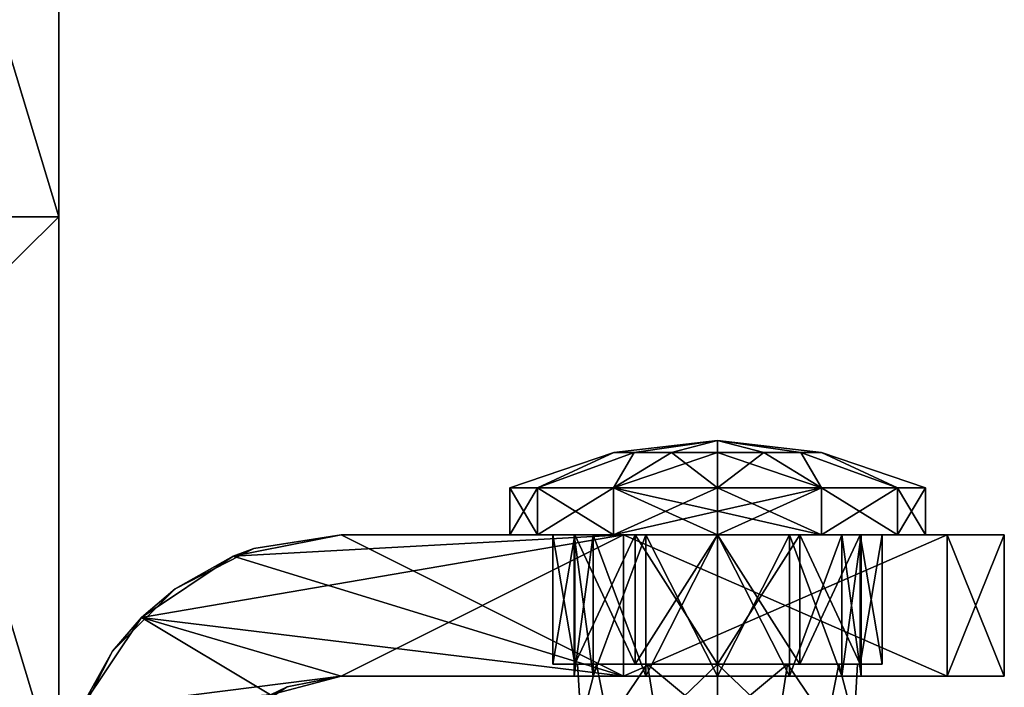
# Model space of a CAD drawing. Extents: x -90 to 358, y -508 to 4.
# Tile 13 of 21: x 38 to 80, y -408 to -380. Entities that reach past the tile are written whole.
import ezdxf

# ---------------------------------------------------------------- set-up
doc = ezdxf.new("R2010")
doc.units = 0
doc.header["$LTSCALE"] = 52.148148
for name, color, linetype in [('107', 7, 'CONTINUOUS'), ('108', 7, 'CONTINUOUS'), ('109', 7, 'CONTINUOUS'), ('110', 7, 'CONTINUOUS'), ('111', 7, 'CONTINUOUS'), ('112', 7, 'CONTINUOUS'), ('113', 7, 'CONTINUOUS'), ('120', 7, 'CONTINUOUS'), ('121', 7, 'CONTINUOUS'), ('122', 7, 'CONTINUOUS'), ('123', 7, 'CONTINUOUS'), ('124', 7, 'CONTINUOUS'), ('125', 7, 'CONTINUOUS'), ('126', 7, 'CONTINUOUS'), ('64', 7, 'CONTINUOUS'), ('65', 7, 'CONTINUOUS'), ('66', 7, 'CONTINUOUS'), ('67', 7, 'CONTINUOUS'), ('68', 7, 'CONTINUOUS'), ('69', 7, 'CONTINUOUS'), ('70', 7, 'CONTINUOUS'), ('71', 7, 'CONTINUOUS'), ('72', 7, 'CONTINUOUS'), ('73', 7, 'CONTINUOUS')]:
    doc.layers.add(name, color=color, linetype=linetype)

msp = doc.modelspace()

# ---------------------------------------------------------------- linework, layer by layer
at = {"layer": '107', "linetype": 'CONTINUOUS'}
for points in [[(32.759, -388, -20), (32.759, -364, -20), (40, -388, -20), (32.759, -388, -20)], [(40, -388, -20), (32.759, -364, -20), (40, -364, -20), (40, -388, -20)], [(32.759, -412, -20), (32.759, -388, -20), (40, -412, -20), (32.759, -412, -20)], [(40, -412, -20), (32.759, -388, -20), (40, -388, -20), (40, -412, -20)]]:
    msp.add_3dface(points, dxfattribs=at)
at = {"layer": '108', "linetype": 'CONTINUOUS'}
for points in [[(40, -388, -20), (40, -364, -20), (40, -388, 20), (40, -388, -20)], [(40, -388, 20), (40, -364, -20), (40, -364, 20), (40, -388, 20)], [(40, -412, -20), (40, -388, -20), (40, -412, 20), (40, -412, -20)], [(40, -412, 20), (40, -388, -20), (40, -388, 20), (40, -412, 20)]]:
    msp.add_3dface(points, dxfattribs=at)
at = {"layer": '109', "linetype": 'CONTINUOUS'}
for points in [[(40, -388, 20), (40, -364, 20), (15.763, -388, 20), (40, -388, 20)], [(15.763, -388, 20), (40, -364, 20), (15.763, -364, 20), (15.763, -388, 20)], [(40, -412, 20), (40, -388, 20), (15.763, -412, 20), (40, -412, 20)], [(15.763, -412, 20), (40, -388, 20), (15.763, -388, 20), (15.763, -412, 20)]]:
    msp.add_3dface(points, dxfattribs=at)
at = {"layer": '110', "color": 8, "linetype": 'CONTINUOUS'}
for points in [[(52, -401.5, -25), (64, -407.5, -25), (47.408, -402.413, -25), (52, -401.5, -25)], [(64, -401.5, -25), (64, -407.5, -25), (52, -401.5, -25), (64, -401.5, -25)], [(47.408, -402.413, -25), (64, -407.5, -25), (43.515, -405.015, -25), (47.408, -402.413, -25)], [(43.515, -405.015, -25), (49.001, -408.304, -25), (40.913, -408.908, -25), (43.515, -405.015, -25)], [(52, -407.5, -25), (49.001, -408.304, -25), (43.515, -405.015, -25), (52, -407.5, -25)], [(64, -407.5, -25), (52, -407.5, -25), (43.515, -405.015, -25), (64, -407.5, -25)]]:
    msp.add_3dface(points, dxfattribs=at)
at = {"layer": '111', "color": 8, "linetype": 'CONTINUOUS'}
for points in [[(47.408, -402.413, 25), (43.515, -405.015, 25), (64, -401.5, 25), (47.408, -402.413, 25)], [(64, -401.5, 25), (43.515, -405.015, 25), (52, -407.5, 25), (64, -401.5, 25)], [(52, -401.5, 25), (47.408, -402.413, 25), (64, -401.5, 25), (52, -401.5, 25)], [(64, -407.5, 25), (64, -401.5, 25), (52, -407.5, 25), (64, -407.5, 25)], [(43.515, -405.015, 25), (40.913, -408.908, 25), (52, -407.5, 25), (43.515, -405.015, 25)], [(52, -407.5, 25), (40.913, -408.908, 25), (49.001, -408.304, 25), (52, -407.5, 25)]]:
    msp.add_3dface(points, dxfattribs=at)
at = {"layer": '112', "color": 8, "linetype": 'CONTINUOUS'}
for points in [[(64, -401.5, -25), (52, -401.5, -25), (52, -401.5, -8.333), (64, -401.5, -25)], [(64, -401.5, -25), (52, -401.5, -8.333), (77.759, -401.5, -7.811), (64, -401.5, -25)], [(52, -401.5, 25), (64, -401.5, 25), (77.759, -401.5, 7.811), (52, -401.5, 25)], [(52, -401.5, 25), (77.759, -401.5, 7.811), (52, -401.5, 23.498), (52, -401.5, 25)], [(52, -401.5, 23.498), (77.759, -401.5, 7.811), (52, -401.5, 8.333), (52, -401.5, 23.498)], [(52, -401.5, 8.333), (77.759, -401.5, 7.811), (68, -401.5, 6.1), (52, -401.5, 8.333)], [(52, -401.5, -0.763), (52, -401.5, 8.333), (61.9, -401.5), (52, -401.5, -0.763)], [(52, -401.5, 8.333), (68, -401.5, 6.1), (64.95, -401.5, 5.283), (52, -401.5, 8.333)], [(61.9, -401.5), (52, -401.5, 8.333), (62.717, -401.5, 3.05), (61.9, -401.5)], [(62.717, -401.5, 3.05), (52, -401.5, 8.333), (64.95, -401.5, 5.283), (62.717, -401.5, 3.05)], [(52, -401.5, -8.333), (52, -401.5, -0.763), (64.95, -401.5, -5.283), (52, -401.5, -8.333)], [(64.95, -401.5, -5.283), (52, -401.5, -0.763), (62.717, -401.5, -3.05), (64.95, -401.5, -5.283)], [(62.717, -401.5, -3.05), (52, -401.5, -0.763), (61.9, -401.5), (62.717, -401.5, -3.05)], [(77.759, -401.5, -7.811), (52, -401.5, -8.333), (68, -401.5, -6.1), (77.759, -401.5, -7.811)], [(68, -401.5, -6.1), (52, -401.5, -8.333), (64.95, -401.5, -5.283), (68, -401.5, -6.1)], [(68, -401.5, 6.1), (77.759, -401.5, 7.811), (71.05, -401.5, 5.283), (68, -401.5, 6.1)], [(71.05, -401.5, -5.283), (77.759, -401.5, -7.811), (68, -401.5, -6.1), (71.05, -401.5, -5.283)], [(77.759, -401.5, 7.811), (80.185, -401.5, 2.788), (71.05, -401.5, 5.283), (77.759, -401.5, 7.811)], [(73.283, -401.5, -3.05), (77.759, -401.5, -7.811), (71.05, -401.5, -5.283), (73.283, -401.5, -3.05)], [(71.05, -401.5, 5.283), (80.185, -401.5, 2.788), (73.283, -401.5, 3.05), (71.05, -401.5, 5.283)], [(80.185, -401.5, -2.788), (77.759, -401.5, -7.811), (73.283, -401.5, -3.05), (80.185, -401.5, -2.788)], [(74.1, -401.5), (80.185, -401.5, -2.788), (73.283, -401.5, -3.05), (74.1, -401.5)], [(73.283, -401.5, 3.05), (80.185, -401.5, 2.788), (74.1, -401.5), (73.283, -401.5, 3.05)], [(80.185, -401.5, 2.788), (80.185, -401.5, -2.788), (74.1, -401.5), (80.185, -401.5, 2.788)]]:
    msp.add_3dface(points, dxfattribs=at)
at = {"layer": '113', "color": 8, "linetype": 'CONTINUOUS'}
for points in [[(52, -401.5, -25), (47.408, -402.413, -25), (52, -401.5, -8.333), (52, -401.5, -25)], [(47.408, -402.413, -25), (52, -401.5, -0.763), (52, -401.5, -8.333), (47.408, -402.413, -25)], [(52, -401.5, -0.763), (47.408, -402.413, -25), (48.292, -402.087, -0.763), (52, -401.5, -0.763)], [(47.408, -402.413, 25), (52, -401.5, 25), (48.292, -402.087, 23.498), (47.408, -402.413, 25)], [(52, -401.5, 25), (52, -401.5, 23.498), (48.292, -402.087, 23.498), (52, -401.5, 25)], [(52, -401.5, 23.498), (52, -401.5, 8.333), (48.292, -402.087, -0.763), (52, -401.5, 23.498)], [(52, -401.5, 23.498), (48.292, -402.087, -0.763), (48.292, -402.087, 23.498), (52, -401.5, 23.498)], [(52, -401.5, 8.333), (52, -401.5, -0.763), (48.292, -402.087, -0.763), (52, -401.5, 8.333)], [(48.292, -402.087, -0.763), (47.408, -402.413, -25), (44.947, -403.792, -0.763), (48.292, -402.087, -0.763)], [(47.408, -402.413, 25), (48.292, -402.087, 23.498), (44.947, -403.792, 23.498), (47.408, -402.413, 25)], [(48.292, -402.087, -0.763), (44.947, -403.792, -0.763), (48.292, -402.087, 23.498), (48.292, -402.087, -0.763)], [(48.292, -402.087, 23.498), (44.947, -403.792, -0.763), (44.947, -403.792, 23.498), (48.292, -402.087, 23.498)], [(47.408, -402.413, -25), (43.515, -405.015, -25), (44.947, -403.792, -0.763), (47.408, -402.413, -25)], [(43.515, -405.015, 25), (47.408, -402.413, 25), (44.947, -403.792, 23.498), (43.515, -405.015, 25)], [(44.947, -403.792, -0.763), (43.515, -405.015, -25), (42.292, -406.447, -0.763), (44.947, -403.792, -0.763)], [(43.515, -405.015, 25), (44.947, -403.792, 23.498), (42.292, -406.447, 23.498), (43.515, -405.015, 25)], [(44.947, -403.792, -0.763), (42.292, -406.447, -0.763), (44.947, -403.792, 23.498), (44.947, -403.792, -0.763)], [(44.947, -403.792, 23.498), (42.292, -406.447, -0.763), (42.292, -406.447, 23.498), (44.947, -403.792, 23.498)], [(43.515, -405.015, -25), (40.913, -408.908, -25), (42.292, -406.447, -0.763), (43.515, -405.015, -25)], [(40.913, -408.908, 25), (43.515, -405.015, 25), (42.292, -406.447, 23.498), (40.913, -408.908, 25)], [(42.292, -406.447, -0.763), (40.913, -408.908, -25), (40.587, -409.792, -0.763), (42.292, -406.447, -0.763)], [(40.913, -408.908, 25), (42.292, -406.447, 23.498), (40.587, -409.792, 23.498), (40.913, -408.908, 25)], [(42.292, -406.447, -0.763), (40.587, -409.792, -0.763), (42.292, -406.447, 23.498), (42.292, -406.447, -0.763)], [(42.292, -406.447, 23.498), (40.587, -409.792, -0.763), (40.587, -409.792, 23.498), (42.292, -406.447, 23.498)]]:
    msp.add_3dface(points, dxfattribs=at)
at = {"layer": '120', "color": 8, "linetype": 'CONTINUOUS'}
for points in [[(49.001, -408.304, -25), (52, -407.5, -25), (49.704, -407.957, -0.763), (49.001, -408.304, -25)], [(52, -407.5, 25), (49.001, -408.304, 25), (52, -407.5, 23.498), (52, -407.5, 25)], [(49.001, -408.304, 25), (49.704, -407.957, 23.498), (52, -407.5, 23.498), (49.001, -408.304, 25)], [(49.704, -407.957, -0.763), (52, -407.5, -25), (52, -407.5, -0.763), (49.704, -407.957, -0.763)], [(49.704, -407.957, -0.763), (52, -407.5, -0.763), (49.704, -407.957, 23.498), (49.704, -407.957, -0.763)], [(49.704, -407.957, 23.498), (52, -407.5, -0.763), (52, -407.5, 11.367), (49.704, -407.957, 23.498)], [(52, -407.5, 23.498), (49.704, -407.957, 23.498), (52, -407.5, 11.367), (52, -407.5, 23.498)], [(47.757, -409.257, -0.763), (49.001, -408.304, -25), (49.704, -407.957, -0.763), (47.757, -409.257, -0.763)], [(49.001, -408.304, 25), (47.757, -409.257, 23.498), (49.704, -407.957, 23.498), (49.001, -408.304, 25)], [(47.757, -409.257, -0.763), (49.704, -407.957, -0.763), (47.757, -409.257, 23.498), (47.757, -409.257, -0.763)], [(47.757, -409.257, 23.498), (49.704, -407.957, -0.763), (49.704, -407.957, 23.498), (47.757, -409.257, 23.498)]]:
    msp.add_3dface(points, dxfattribs=at)
at = {"layer": '121', "color": 8, "linetype": 'CONTINUOUS'}
for points in [[(52, -407.5, -25), (64, -407.5, -25), (77.759, -407.5, -7.811), (52, -407.5, -25)], [(52, -407.5, -0.763), (52, -407.5, -25), (62.717, -407.5, -3.05), (52, -407.5, -0.763)], [(52, -407.5, -25), (77.759, -407.5, -7.811), (68, -407.5, -6.1), (52, -407.5, -25)], [(62.717, -407.5, -3.05), (52, -407.5, -25), (64.95, -407.5, -5.283), (62.717, -407.5, -3.05)], [(64.95, -407.5, -5.283), (52, -407.5, -25), (68, -407.5, -6.1), (64.95, -407.5, -5.283)], [(64, -407.5, 25), (52, -407.5, 25), (52, -407.5, 23.498), (64, -407.5, 25)], [(64, -407.5, 25), (52, -407.5, 23.498), (52, -407.5, 11.367), (64, -407.5, 25)], [(64, -407.5, 25), (52, -407.5, 11.367), (77.759, -407.5, 7.811), (64, -407.5, 25)], [(52, -407.5, 11.367), (52, -407.5, -0.763), (64.95, -407.5, 5.283), (52, -407.5, 11.367)], [(64.95, -407.5, 5.283), (52, -407.5, -0.763), (62.717, -407.5, 3.05), (64.95, -407.5, 5.283)], [(62.717, -407.5, 3.05), (52, -407.5, -0.763), (61.9, -407.5), (62.717, -407.5, 3.05)], [(61.9, -407.5), (52, -407.5, -0.763), (62.717, -407.5, -3.05), (61.9, -407.5)], [(77.759, -407.5, 7.811), (52, -407.5, 11.367), (68, -407.5, 6.1), (77.759, -407.5, 7.811)], [(68, -407.5, 6.1), (52, -407.5, 11.367), (64.95, -407.5, 5.283), (68, -407.5, 6.1)], [(68, -407.5, -6.1), (77.759, -407.5, -7.811), (71.05, -407.5, -5.283), (68, -407.5, -6.1)], [(77.759, -407.5, 7.811), (68, -407.5, 6.1), (71.05, -407.5, 5.283), (77.759, -407.5, 7.811)], [(77.759, -407.5, -7.811), (80.185, -407.5, -2.788), (71.05, -407.5, -5.283), (77.759, -407.5, -7.811)], [(73.283, -407.5, 3.05), (77.759, -407.5, 7.811), (71.05, -407.5, 5.283), (73.283, -407.5, 3.05)], [(71.05, -407.5, -5.283), (80.185, -407.5, -2.788), (73.283, -407.5, -3.05), (71.05, -407.5, -5.283)], [(80.185, -407.5, 2.788), (77.759, -407.5, 7.811), (73.283, -407.5, 3.05), (80.185, -407.5, 2.788)], [(74.1, -407.5), (80.185, -407.5, 2.788), (73.283, -407.5, 3.05), (74.1, -407.5)], [(73.283, -407.5, -3.05), (80.185, -407.5, -2.788), (74.1, -407.5), (73.283, -407.5, -3.05)], [(80.185, -407.5, -2.788), (80.185, -407.5, 2.788), (74.1, -407.5), (80.185, -407.5, -2.788)]]:
    msp.add_3dface(points, dxfattribs=at)
at = {"layer": '122', "color": 8, "linetype": 'CONTINUOUS'}
for points in [[(62.717, -401.5, -3.05), (61.9, -401.5), (62.717, -407.5, -3.05), (62.717, -401.5, -3.05)], [(61.9, -401.5), (62.717, -401.5, 3.05), (61.9, -407.5), (61.9, -401.5)], [(61.9, -401.5), (61.9, -407.5), (62.717, -407.5, -3.05), (61.9, -401.5)], [(62.717, -401.5, 3.05), (62.717, -407.5, 3.05), (61.9, -407.5), (62.717, -401.5, 3.05)], [(64.95, -401.5, -5.283), (62.717, -401.5, -3.05), (64.95, -407.5, -5.283), (64.95, -401.5, -5.283)], [(62.717, -401.5, -3.05), (62.717, -407.5, -3.05), (64.95, -407.5, -5.283), (62.717, -401.5, -3.05)], [(62.717, -401.5, 3.05), (64.95, -401.5, 5.283), (62.717, -407.5, 3.05), (62.717, -401.5, 3.05)], [(64.95, -401.5, 5.283), (64.95, -407.5, 5.283), (62.717, -407.5, 3.05), (64.95, -401.5, 5.283)], [(64.95, -401.5, 5.283), (68, -401.5, 6.1), (64.95, -407.5, 5.283), (64.95, -401.5, 5.283)], [(68, -401.5, 6.1), (68, -407.5, 6.1), (64.95, -407.5, 5.283), (68, -401.5, 6.1)], [(68, -401.5, -6.1), (64.95, -401.5, -5.283), (68, -407.5, -6.1), (68, -401.5, -6.1)], [(64.95, -401.5, -5.283), (64.95, -407.5, -5.283), (68, -407.5, -6.1), (64.95, -401.5, -5.283)]]:
    msp.add_3dface(points, dxfattribs=at)
at = {"layer": '123', "color": 8, "linetype": 'CONTINUOUS'}
for points in [[(68, -401.5, 6.1), (71.05, -401.5, 5.283), (68, -407.5, 6.1), (68, -401.5, 6.1)], [(68, -407.5, 6.1), (71.05, -401.5, 5.283), (71.05, -407.5, 5.283), (68, -407.5, 6.1)], [(71.05, -401.5, -5.283), (68, -401.5, -6.1), (71.05, -407.5, -5.283), (71.05, -401.5, -5.283)], [(68, -401.5, -6.1), (68, -407.5, -6.1), (71.05, -407.5, -5.283), (68, -401.5, -6.1)], [(71.05, -401.5, 5.283), (73.283, -401.5, 3.05), (71.05, -407.5, 5.283), (71.05, -401.5, 5.283)], [(73.283, -401.5, 3.05), (73.283, -407.5, 3.05), (71.05, -407.5, 5.283), (73.283, -401.5, 3.05)], [(73.283, -401.5, -3.05), (71.05, -401.5, -5.283), (73.283, -407.5, -3.05), (73.283, -401.5, -3.05)], [(71.05, -401.5, -5.283), (71.05, -407.5, -5.283), (73.283, -407.5, -3.05), (71.05, -401.5, -5.283)], [(73.283, -401.5, 3.05), (74.1, -401.5), (73.283, -407.5, 3.05), (73.283, -401.5, 3.05)], [(74.1, -401.5), (73.283, -401.5, -3.05), (74.1, -407.5), (74.1, -401.5)], [(74.1, -401.5), (74.1, -407.5), (73.283, -407.5, 3.05), (74.1, -401.5)], [(73.283, -401.5, -3.05), (73.283, -407.5, -3.05), (74.1, -407.5), (73.283, -401.5, -3.05)]]:
    msp.add_3dface(points, dxfattribs=at)
at = {"layer": '124', "color": 8, "linetype": 'CONTINUOUS'}
for points in [[(80.185, -401.5, 2.788), (77.759, -401.5, 7.811), (80.185, -407.5, 2.788), (80.185, -401.5, 2.788)], [(77.759, -401.5, 7.811), (77.759, -407.5, 7.811), (80.185, -407.5, 2.788), (77.759, -401.5, 7.811)], [(77.759, -401.5, -7.811), (80.185, -401.5, -2.788), (77.759, -407.5, -7.811), (77.759, -401.5, -7.811)], [(77.759, -407.5, -7.811), (80.185, -401.5, -2.788), (80.185, -407.5, -2.788), (77.759, -407.5, -7.811)], [(80.185, -401.5, -2.788), (80.185, -401.5, 2.788), (80.185, -407.5, -2.788), (80.185, -401.5, -2.788)], [(80.185, -401.5, 2.788), (80.185, -407.5, 2.788), (80.185, -407.5, -2.788), (80.185, -401.5, 2.788)]]:
    msp.add_3dface(points, dxfattribs=at)
at = {"layer": '125', "color": 8, "linetype": 'CONTINUOUS'}
for points in [[(64, -401.5, 25), (64, -407.5, 25), (77.759, -401.5, 7.811), (64, -401.5, 25)], [(77.759, -401.5, 7.811), (64, -407.5, 25), (77.759, -407.5, 7.811), (77.759, -401.5, 7.811)]]:
    msp.add_3dface(points, dxfattribs=at)
at = {"layer": '126', "color": 8, "linetype": 'CONTINUOUS'}
for points in [[(64, -407.5, -25), (64, -401.5, -25), (77.759, -407.5, -7.811), (64, -407.5, -25)], [(64, -401.5, -25), (77.759, -401.5, -7.811), (77.759, -407.5, -7.811), (64, -401.5, -25)]]:
    msp.add_3dface(points, dxfattribs=at)
at = {"layer": '64', "color": 8, "linetype": 'CONTINUOUS'}
for points in [[(62.199, -409.48, -1.324), (62.199, -409.48, 1.324), (62.05, -407), (62.199, -409.48, -1.324)], [(62.848, -407, -2.976), (62.199, -409.48, -1.324), (62.05, -407), (62.848, -407, -2.976)], [(62.05, -407), (62.199, -409.48, 1.324), (62.848, -407, 2.976), (62.05, -407)], [(63.348, -409.48, -3.71), (62.199, -409.48, -1.324), (62.848, -407, -2.976), (63.348, -409.48, -3.71)], [(62.199, -409.48, 1.324), (63.348, -409.48, 3.71), (62.848, -407, 2.976), (62.199, -409.48, 1.324)], [(65.026, -407, -5.153), (63.348, -409.48, -3.71), (62.848, -407, -2.976), (65.026, -407, -5.153)], [(62.848, -407, 2.976), (63.348, -409.48, 3.71), (65.026, -407, 5.153), (62.848, -407, 2.976)], [(65.418, -409.48, -5.361), (63.348, -409.48, -3.71), (65.026, -407, -5.153), (65.418, -409.48, -5.361)], [(63.348, -409.48, 3.71), (65.418, -409.48, 5.361), (65.026, -407, 5.153), (63.348, -409.48, 3.71)], [(68, -407, -5.95), (65.418, -409.48, -5.361), (65.026, -407, -5.153), (68, -407, -5.95)], [(65.418, -409.48, 5.361), (68, -409.48, 5.95), (65.026, -407, 5.153), (65.418, -409.48, 5.361)], [(65.026, -407, 5.153), (68, -409.48, 5.95), (68, -407, 5.95), (65.026, -407, 5.153)], [(68, -409.48, -5.95), (65.418, -409.48, -5.361), (68, -407, -5.95), (68, -409.48, -5.95)]]:
    msp.add_3dface(points, dxfattribs=at)
at = {"layer": '65', "color": 8, "linetype": 'CONTINUOUS'}
for points in [[(61, -407), (61.938, -407, -3.499), (61.938, -407, 3.499), (61, -407)], [(62.848, -407, -2.976), (62.05, -407), (61.938, -407, -3.499), (62.848, -407, -2.976)], [(64.501, -407, -6.062), (62.848, -407, -2.976), (61.938, -407, -3.499), (64.501, -407, -6.062)], [(62.05, -407), (62.848, -407, 2.976), (61.938, -407, 3.499), (62.05, -407)], [(61.938, -407, -3.499), (62.05, -407), (61.938, -407, 3.499), (61.938, -407, -3.499)], [(61.938, -407, 3.499), (62.848, -407, 2.976), (64.501, -407, 6.062), (61.938, -407, 3.499)], [(65.026, -407, -5.153), (62.848, -407, -2.976), (64.501, -407, -6.062), (65.026, -407, -5.153)], [(62.848, -407, 2.976), (65.026, -407, 5.153), (64.501, -407, 6.062), (62.848, -407, 2.976)], [(68, -407, -7), (65.026, -407, -5.153), (64.501, -407, -6.062), (68, -407, -7)], [(65.026, -407, 5.153), (68, -407, 5.95), (64.501, -407, 6.062), (65.026, -407, 5.153)], [(64.501, -407, 6.062), (68, -407, 5.95), (68, -407, 7), (64.501, -407, 6.062)], [(68, -407, -5.95), (65.026, -407, -5.153), (68, -407, -7), (68, -407, -5.95)], [(68, -407, -5.95), (68, -407, -7), (71.499, -407, -6.062), (68, -407, -5.95)], [(68, -407, -5.95), (71.499, -407, -6.062), (70.974, -407, -5.153), (68, -407, -5.95)], [(68, -407, 7), (68, -407, 5.95), (70.974, -407, 5.153), (68, -407, 7)], [(71.499, -407, 6.062), (68, -407, 7), (70.974, -407, 5.153), (71.499, -407, 6.062)], [(73.152, -407, 2.976), (71.499, -407, 6.062), (70.974, -407, 5.153), (73.152, -407, 2.976)], [(70.974, -407, -5.153), (71.499, -407, -6.062), (73.152, -407, -2.976), (70.974, -407, -5.153)], [(74.062, -407, 3.499), (71.499, -407, 6.062), (73.152, -407, 2.976), (74.062, -407, 3.499)], [(71.499, -407, -6.062), (74.062, -407, -3.499), (73.152, -407, -2.976), (71.499, -407, -6.062)], [(73.95, -407), (74.062, -407, 3.499), (73.152, -407, 2.976), (73.95, -407)], [(73.152, -407, -2.976), (74.062, -407, -3.499), (73.95, -407), (73.152, -407, -2.976)], [(74.062, -407, -3.499), (74.062, -407, 3.499), (73.95, -407), (74.062, -407, -3.499)], [(75, -407), (74.062, -407, 3.499), (74.062, -407, -3.499), (75, -407)]]:
    msp.add_3dface(points, dxfattribs=at)
at = {"layer": '66', "color": 8, "linetype": 'CONTINUOUS'}
for points in [[(61.938, -407, -3.499), (61, -407), (61.938, -401.5, -3.499), (61.938, -407, -3.499)], [(61, -407), (61.938, -407, 3.499), (61, -401.5), (61, -407)], [(61.938, -401.5, -3.499), (61, -407), (61, -401.5), (61.938, -401.5, -3.499)], [(61, -401.5), (61.938, -407, 3.499), (61.938, -401.5, 3.499), (61, -401.5)], [(64.501, -407, -6.062), (61.938, -407, -3.499), (64.501, -401.5, -6.062), (64.501, -407, -6.062)], [(64.501, -401.5, -6.062), (61.938, -407, -3.499), (61.938, -401.5, -3.499), (64.501, -401.5, -6.062)], [(61.938, -407, 3.499), (64.501, -407, 6.062), (61.938, -401.5, 3.499), (61.938, -407, 3.499)], [(61.938, -401.5, 3.499), (64.501, -407, 6.062), (64.501, -401.5, 6.062), (61.938, -401.5, 3.499)], [(68, -407, -7), (64.501, -407, -6.062), (68, -401.5, -7), (68, -407, -7)], [(68, -401.5, -7), (64.501, -407, -6.062), (64.501, -401.5, -6.062), (68, -401.5, -7)], [(64.501, -407, 6.062), (68, -407, 7), (64.501, -401.5, 6.062), (64.501, -407, 6.062)], [(64.501, -401.5, 6.062), (68, -407, 7), (68, -401.5, 7), (64.501, -401.5, 6.062)]]:
    msp.add_3dface(points, dxfattribs=at)
at = {"layer": '67', "color": 8, "linetype": 'CONTINUOUS'}
for points in [[(59.169, -401.5), (60.352, -401.5, -4.416), (60.352, -401.5, 4.416), (59.169, -401.5)], [(61.938, -401.5, -3.499), (61, -401.5), (60.352, -401.5, -4.416), (61.938, -401.5, -3.499)], [(63.584, -401.5, -7.648), (61.938, -401.5, -3.499), (60.352, -401.5, -4.416), (63.584, -401.5, -7.648)], [(61, -401.5), (61.938, -401.5, 3.499), (60.352, -401.5, 4.416), (61, -401.5)], [(60.352, -401.5, -4.416), (61, -401.5), (60.352, -401.5, 4.416), (60.352, -401.5, -4.416)], [(60.352, -401.5, 4.416), (61.938, -401.5, 3.499), (63.584, -401.5, 7.648), (60.352, -401.5, 4.416)], [(64.501, -401.5, -6.062), (61.938, -401.5, -3.499), (63.584, -401.5, -7.648), (64.501, -401.5, -6.062)], [(61.938, -401.5, 3.499), (64.501, -401.5, 6.062), (63.584, -401.5, 7.648), (61.938, -401.5, 3.499)], [(68, -401.5, -8.831), (64.501, -401.5, -6.062), (63.584, -401.5, -7.648), (68, -401.5, -8.831)], [(64.501, -401.5, 6.062), (68, -401.5, 7), (63.584, -401.5, 7.648), (64.501, -401.5, 6.062)], [(63.584, -401.5, 7.648), (68, -401.5, 7), (68, -401.5, 8.831), (63.584, -401.5, 7.648)], [(68, -401.5, -7), (64.501, -401.5, -6.062), (68, -401.5, -8.831), (68, -401.5, -7)], [(68, -401.5, -7), (68, -401.5, -8.831), (72.416, -401.5, -7.648), (68, -401.5, -7)], [(68, -401.5, -7), (72.416, -401.5, -7.648), (71.499, -401.5, -6.062), (68, -401.5, -7)], [(68, -401.5, 8.831), (68, -401.5, 7), (71.499, -401.5, 6.062), (68, -401.5, 8.831)], [(72.416, -401.5, 7.648), (68, -401.5, 8.831), (71.499, -401.5, 6.062), (72.416, -401.5, 7.648)], [(74.062, -401.5, 3.499), (72.416, -401.5, 7.648), (71.499, -401.5, 6.062), (74.062, -401.5, 3.499)], [(71.499, -401.5, -6.062), (72.416, -401.5, -7.648), (74.062, -401.5, -3.499), (71.499, -401.5, -6.062)], [(75.648, -401.5, 4.416), (72.416, -401.5, 7.648), (74.062, -401.5, 3.499), (75.648, -401.5, 4.416)], [(72.416, -401.5, -7.648), (75.648, -401.5, -4.416), (74.062, -401.5, -3.499), (72.416, -401.5, -7.648)], [(75, -401.5), (75.648, -401.5, 4.416), (74.062, -401.5, 3.499), (75, -401.5)], [(74.062, -401.5, -3.499), (75.648, -401.5, -4.416), (75, -401.5), (74.062, -401.5, -3.499)], [(75.648, -401.5, -4.416), (75.648, -401.5, 4.416), (75, -401.5), (75.648, -401.5, -4.416)], [(76.831, -401.5), (75.648, -401.5, 4.416), (75.648, -401.5, -4.416), (76.831, -401.5)]]:
    msp.add_3dface(points, dxfattribs=at)
at = {"layer": '68', "color": 8, "linetype": 'CONTINUOUS'}
for points in [[(60.352, -401.5, -4.416), (59.169, -401.5), (60.352, -399.5, -4.416), (60.352, -401.5, -4.416)], [(59.169, -401.5), (60.352, -401.5, 4.416), (59.169, -399.5), (59.169, -401.5)], [(60.352, -399.5, -4.416), (59.169, -401.5), (59.169, -399.5), (60.352, -399.5, -4.416)], [(59.169, -399.5), (60.352, -401.5, 4.416), (60.352, -399.5, 4.416), (59.169, -399.5)], [(63.584, -401.5, -7.648), (60.352, -401.5, -4.416), (63.584, -399.5, -7.648), (63.584, -401.5, -7.648)], [(63.584, -399.5, -7.648), (60.352, -401.5, -4.416), (60.352, -399.5, -4.416), (63.584, -399.5, -7.648)], [(60.352, -401.5, 4.416), (63.584, -401.5, 7.648), (60.352, -399.5, 4.416), (60.352, -401.5, 4.416)], [(60.352, -399.5, 4.416), (63.584, -401.5, 7.648), (63.584, -399.5, 7.648), (60.352, -399.5, 4.416)], [(68, -400.5, -9), (63.584, -401.5, -7.648), (68, -399.5, -8.831), (68, -400.5, -9)], [(68, -399.5, -8.831), (63.584, -401.5, -7.648), (63.584, -399.5, -7.648), (68, -399.5, -8.831)], [(63.584, -401.5, 7.648), (68, -401.5, 8.831), (63.584, -399.5, 7.648), (63.584, -401.5, 7.648)], [(63.584, -399.5, 7.648), (68, -401.5, 8.831), (68, -400.5, 9), (63.584, -399.5, 7.648)], [(68, -399.5, 8.831), (63.584, -399.5, 7.648), (68, -400.5, 9), (68, -399.5, 8.831)], [(68, -401.5, -8.831), (63.584, -401.5, -7.648), (68, -400.5, -9), (68, -401.5, -8.831)]]:
    msp.add_3dface(points, dxfattribs=at)
at = {"layer": '69', "color": 8, "linetype": 'CONTINUOUS'}
for points in [[(64.46, -398.006, -2.823), (63.586, -398.006, -1.007), (68, -397.5), (64.46, -398.006, -2.823)], [(63.586, -398.006, -1.007), (63.586, -398.006, 1.007), (68, -397.5), (63.586, -398.006, -1.007)], [(63.586, -398.006, 1.007), (64.46, -398.006, 2.823), (68, -397.5), (63.586, -398.006, 1.007)], [(66.036, -398.006, -4.079), (64.46, -398.006, -2.823), (68, -397.5), (66.036, -398.006, -4.079)], [(64.46, -398.006, 2.823), (66.036, -398.006, 4.079), (68, -397.5), (64.46, -398.006, 2.823)], [(68, -398.006, -4.528), (66.036, -398.006, -4.079), (68, -397.5), (68, -398.006, -4.528)], [(66.036, -398.006, 4.079), (68, -398.006, 4.528), (68, -397.5), (66.036, -398.006, 4.079)], [(60.352, -399.5, -4.416), (59.169, -399.5), (63.586, -398.006, -1.007), (60.352, -399.5, -4.416)], [(59.169, -399.5), (60.352, -399.5, 4.416), (63.586, -398.006, 1.007), (59.169, -399.5)], [(63.586, -398.006, -1.007), (59.169, -399.5), (63.586, -398.006, 1.007), (63.586, -398.006, -1.007)], [(63.584, -399.5, -7.648), (60.352, -399.5, -4.416), (64.46, -398.006, -2.823), (63.584, -399.5, -7.648)], [(64.46, -398.006, -2.823), (60.352, -399.5, -4.416), (63.586, -398.006, -1.007), (64.46, -398.006, -2.823)], [(60.352, -399.5, 4.416), (63.584, -399.5, 7.648), (64.46, -398.006, 2.823), (60.352, -399.5, 4.416)], [(63.586, -398.006, 1.007), (60.352, -399.5, 4.416), (64.46, -398.006, 2.823), (63.586, -398.006, 1.007)], [(68, -399.5, -8.831), (63.584, -399.5, -7.648), (68, -398.006, -4.528), (68, -399.5, -8.831)], [(68, -398.006, -4.528), (63.584, -399.5, -7.648), (66.036, -398.006, -4.079), (68, -398.006, -4.528)], [(66.036, -398.006, -4.079), (63.584, -399.5, -7.648), (64.46, -398.006, -2.823), (66.036, -398.006, -4.079)], [(63.584, -399.5, 7.648), (68, -399.5, 8.831), (66.036, -398.006, 4.079), (63.584, -399.5, 7.648)], [(64.46, -398.006, 2.823), (63.584, -399.5, 7.648), (66.036, -398.006, 4.079), (64.46, -398.006, 2.823)], [(66.036, -398.006, 4.079), (68, -399.5, 8.831), (68, -398.006, 4.528), (66.036, -398.006, 4.079)]]:
    msp.add_3dface(points, dxfattribs=at)
at = {"layer": '70', "color": 8, "linetype": 'CONTINUOUS'}
for points in [[(68, -409.48, -5.95), (68, -407, -5.95), (70.974, -407, -5.153), (68, -409.48, -5.95)], [(68, -409.48, -5.95), (70.974, -407, -5.153), (70.582, -409.48, -5.361), (68, -409.48, -5.95)], [(68, -407, 5.95), (68, -409.48, 5.95), (70.582, -409.48, 5.361), (68, -407, 5.95)], [(70.974, -407, 5.153), (68, -407, 5.95), (70.582, -409.48, 5.361), (70.974, -407, 5.153)], [(70.974, -407, -5.153), (72.652, -409.48, -3.71), (70.582, -409.48, -5.361), (70.974, -407, -5.153)], [(70.974, -407, 5.153), (70.582, -409.48, 5.361), (72.652, -409.48, 3.71), (70.974, -407, 5.153)], [(70.974, -407, -5.153), (73.152, -407, -2.976), (72.652, -409.48, -3.71), (70.974, -407, -5.153)], [(73.152, -407, 2.976), (70.974, -407, 5.153), (72.652, -409.48, 3.71), (73.152, -407, 2.976)], [(73.152, -407, -2.976), (73.801, -409.48, -1.324), (72.652, -409.48, -3.71), (73.152, -407, -2.976)], [(73.152, -407, 2.976), (72.652, -409.48, 3.71), (73.801, -409.48, 1.324), (73.152, -407, 2.976)], [(73.152, -407, -2.976), (73.95, -407), (73.801, -409.48, -1.324), (73.152, -407, -2.976)], [(73.95, -407), (73.152, -407, 2.976), (73.801, -409.48, 1.324), (73.95, -407)], [(73.95, -407), (73.801, -409.48, 1.324), (73.801, -409.48, -1.324), (73.95, -407)]]:
    msp.add_3dface(points, dxfattribs=at)
at = {"layer": '71', "color": 8, "linetype": 'CONTINUOUS'}
for points in [[(71.499, -407, -6.062), (68, -407, -7), (71.499, -401.5, -6.062), (71.499, -407, -6.062)], [(68, -407, -7), (68, -401.5, -7), (71.499, -401.5, -6.062), (68, -407, -7)], [(68, -407, 7), (71.499, -407, 6.062), (68, -401.5, 7), (68, -407, 7)], [(68, -401.5, 7), (71.499, -407, 6.062), (71.499, -401.5, 6.062), (68, -401.5, 7)], [(71.499, -407, 6.062), (74.062, -407, 3.499), (71.499, -401.5, 6.062), (71.499, -407, 6.062)], [(74.062, -407, 3.499), (74.062, -401.5, 3.499), (71.499, -401.5, 6.062), (74.062, -407, 3.499)], [(74.062, -407, -3.499), (71.499, -407, -6.062), (74.062, -401.5, -3.499), (74.062, -407, -3.499)], [(71.499, -407, -6.062), (71.499, -401.5, -6.062), (74.062, -401.5, -3.499), (71.499, -407, -6.062)], [(74.062, -407, 3.499), (75, -407), (74.062, -401.5, 3.499), (74.062, -407, 3.499)], [(75, -407), (74.062, -407, -3.499), (75, -401.5), (75, -407)], [(75, -407), (75, -401.5), (74.062, -401.5, 3.499), (75, -407)], [(74.062, -407, -3.499), (74.062, -401.5, -3.499), (75, -401.5), (74.062, -407, -3.499)]]:
    msp.add_3dface(points, dxfattribs=at)
at = {"layer": '72', "color": 8, "linetype": 'CONTINUOUS'}
for points in [[(72.416, -401.5, -7.648), (68, -401.5, -8.831), (72.416, -399.5, -7.648), (72.416, -401.5, -7.648)], [(68, -401.5, -8.831), (68, -400.5, -9), (72.416, -399.5, -7.648), (68, -401.5, -8.831)], [(72.416, -401.5, 7.648), (68, -399.5, 8.831), (68, -400.5, 9), (72.416, -401.5, 7.648)], [(68, -399.5, 8.831), (72.416, -401.5, 7.648), (72.416, -399.5, 7.648), (68, -399.5, 8.831)], [(68, -400.5, -9), (68, -399.5, -8.831), (72.416, -399.5, -7.648), (68, -400.5, -9)], [(72.416, -401.5, 7.648), (75.648, -401.5, 4.416), (72.416, -399.5, 7.648), (72.416, -401.5, 7.648)], [(72.416, -399.5, 7.648), (75.648, -401.5, 4.416), (75.648, -399.5, 4.416), (72.416, -399.5, 7.648)], [(75.648, -401.5, -4.416), (72.416, -401.5, -7.648), (75.648, -399.5, -4.416), (75.648, -401.5, -4.416)], [(75.648, -399.5, -4.416), (72.416, -401.5, -7.648), (72.416, -399.5, -7.648), (75.648, -399.5, -4.416)], [(75.648, -401.5, 4.416), (76.831, -401.5), (75.648, -399.5, 4.416), (75.648, -401.5, 4.416)], [(76.831, -401.5), (75.648, -401.5, -4.416), (76.831, -399.5), (76.831, -401.5)], [(75.648, -399.5, 4.416), (76.831, -401.5), (76.831, -399.5), (75.648, -399.5, 4.416)], [(76.831, -399.5), (75.648, -401.5, -4.416), (75.648, -399.5, -4.416), (76.831, -399.5)], [(68, -401.5, 8.831), (72.416, -401.5, 7.648), (68, -400.5, 9), (68, -401.5, 8.831)]]:
    msp.add_3dface(points, dxfattribs=at)
at = {"layer": '73', "color": 8, "linetype": 'CONTINUOUS'}
for points in [[(68, -398.006, -4.528), (68, -397.5), (69.964, -398.006, -4.079), (68, -398.006, -4.528)], [(68, -397.5), (68, -398.006, 4.528), (69.964, -398.006, 4.079), (68, -397.5)], [(69.964, -398.006, -4.079), (68, -397.5), (71.54, -398.006, -2.823), (69.964, -398.006, -4.079)], [(71.54, -398.006, -2.823), (68, -397.5), (72.414, -398.006, -1.007), (71.54, -398.006, -2.823)], [(72.414, -398.006, -1.007), (68, -397.5), (72.414, -398.006, 1.007), (72.414, -398.006, -1.007)], [(72.414, -398.006, 1.007), (68, -397.5), (71.54, -398.006, 2.823), (72.414, -398.006, 1.007)], [(71.54, -398.006, 2.823), (68, -397.5), (69.964, -398.006, 4.079), (71.54, -398.006, 2.823)], [(68, -399.5, -8.831), (68, -398.006, -4.528), (69.964, -398.006, -4.079), (68, -399.5, -8.831)], [(72.416, -399.5, -7.648), (68, -399.5, -8.831), (69.964, -398.006, -4.079), (72.416, -399.5, -7.648)], [(68, -398.006, 4.528), (68, -399.5, 8.831), (72.416, -399.5, 7.648), (68, -398.006, 4.528)], [(68, -398.006, 4.528), (72.416, -399.5, 7.648), (69.964, -398.006, 4.079), (68, -398.006, 4.528)], [(72.416, -399.5, 7.648), (71.54, -398.006, 2.823), (69.964, -398.006, 4.079), (72.416, -399.5, 7.648)], [(72.416, -399.5, -7.648), (69.964, -398.006, -4.079), (71.54, -398.006, -2.823), (72.416, -399.5, -7.648)], [(72.416, -399.5, 7.648), (75.648, -399.5, 4.416), (71.54, -398.006, 2.823), (72.416, -399.5, 7.648)], [(75.648, -399.5, 4.416), (72.414, -398.006, 1.007), (71.54, -398.006, 2.823), (75.648, -399.5, 4.416)], [(75.648, -399.5, -4.416), (72.416, -399.5, -7.648), (71.54, -398.006, -2.823), (75.648, -399.5, -4.416)], [(75.648, -399.5, -4.416), (71.54, -398.006, -2.823), (72.414, -398.006, -1.007), (75.648, -399.5, -4.416)], [(75.648, -399.5, 4.416), (76.831, -399.5), (72.414, -398.006, 1.007), (75.648, -399.5, 4.416)], [(76.831, -399.5), (75.648, -399.5, -4.416), (72.414, -398.006, -1.007), (76.831, -399.5)], [(76.831, -399.5), (72.414, -398.006, -1.007), (72.414, -398.006, 1.007), (76.831, -399.5)]]:
    msp.add_3dface(points, dxfattribs=at)

doc.saveas('drawing.dxf')
